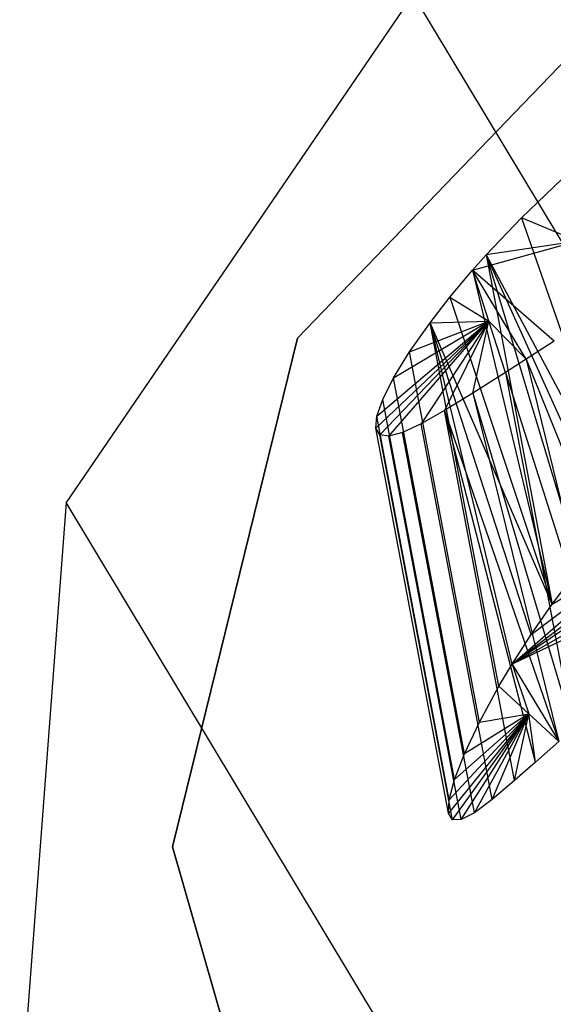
# Model space of a CAD drawing. Extents: x -263 to 235, y 0 to 1231.
# Tile 41 of 78: x 14.05 to 16.74, y 334.68 to 339.64. Entities that reach past the tile are written whole.
import ezdxf

# ---------------------------------------------------------------- set-up
doc = ezdxf.new("R2010")
doc.units = 0
doc.header["$LTSCALE"] = 25.4
doc.layers.get('0').update_dxf_attribs({"color": 13, "linetype": 'CONTINUOUS'})

# ---------------------------------------------------------------- blocks, each defined once
blk = doc.blocks.new('MONO-II-7705_STL_1')
at = {"color": 0}
for p, q in [((292.779, 368.5531, 31.2238), (294.5115, 370.3537, 31.2238)), ((294.5115, 370.3537, 27.2238), (292.779, 368.5531, 27.2238)), ((292.779, 368.5531, 31.2238), (294.5115, 370.3537, 31.2238)), ((294.5115, 370.3537, 27.2238), (292.779, 368.5531, 27.2238)), ((293.3623, 370.2875, 32.9663), (291.6129, 367.7246, 32.8341)), ((293.3623, 370.2875, 32.9663), (291.6129, 367.7246, 32.8341)), ((337.3245, 297.177, 868.623), (293.3623, 370.2875, 32.9663)), ((337.3245, 297.177, 868.623), (293.3623, 370.2875, 32.9663)), ((293.9096, 369.161, 69.9997), (294.1103, 369.3537, 69.7093)), ((293.9096, 369.161, 69.9997), (294.1103, 369.3537, 69.7093)), ((293.7319, 368.9739, 70.3079), (293.9096, 369.161, 69.9997)), ((293.7319, 368.9739, 70.3079), (293.9096, 369.161, 69.9997)), ((293.9096, 369.161, 69.9997), (294.4294, 367.665, 69.5447)), ((293.9096, 369.161, 69.9997), (294.4294, 367.665, 69.5447)), ((294.1914, 369.043, 72.6323), (293.9096, 369.161, 69.9997)), ((294.1914, 369.043, 72.6323), (293.9096, 369.161, 69.9997)), ((293.6628, 368.8961, 70.4452), (294.1914, 369.043, 72.6323)), ((293.6628, 368.8961, 70.4452), (294.1914, 369.043, 72.6323)), ((294.1914, 369.043, 72.6323), (293.7319, 368.9739, 70.3079)), ((294.1914, 369.043, 72.6323), (293.7319, 368.9739, 70.3079)), ((293.6628, 368.8961, 70.4452), (293.7319, 368.9739, 70.3079)), ((293.6628, 368.8961, 70.4452), (293.7319, 368.9739, 70.3079)), ((294.3586, 367.5842, 69.6436), (293.7319, 368.9739, 70.3079)), ((293.7319, 368.9739, 70.3079), (294.4294, 367.665, 69.5447)), ((293.7319, 368.9739, 70.3079), (294.0648, 367.2119, 70.1362)), ((293.7319, 368.9739, 70.3079), (294.0648, 367.2119, 70.1362)), ((293.7319, 368.9739, 70.3079), (294.2047, 367.3973, 69.8825)), ((293.7319, 368.9739, 70.3079), (294.2047, 367.3973, 69.8825)), ((294.3586, 367.5842, 69.6436), (293.7319, 368.9739, 70.3079)), ((293.7319, 368.9739, 70.3079), (294.4294, 367.665, 69.5447)), ((293.5486, 368.7599, 70.7022), (293.6628, 368.8961, 70.4452)), ((293.5486, 368.7599, 70.7022), (293.6628, 368.8961, 70.4452)), ((293.6628, 368.8961, 70.4452), (294.0648, 367.2119, 70.1362)), ((293.6628, 368.8961, 70.4452), (294.0648, 367.2119, 70.1362)), ((293.7454, 368.6385, 72.9146), (293.6628, 368.8961, 70.4452)), ((293.9327, 368.4474, 75.5747), (293.6628, 368.8961, 70.4452)), ((293.7454, 368.6385, 72.9146), (293.6628, 368.8961, 70.4452)), ((293.9327, 368.4474, 75.5747), (293.6628, 368.8961, 70.4452)), ((294.0747, 368.5378, 75.808), (293.6628, 368.8961, 70.4452)), ((294.0747, 368.5378, 75.808), (293.6628, 368.8961, 70.4452)), ((293.4488, 368.6314, 70.9688), (293.5486, 368.7599, 70.7022)), ((293.4488, 368.6314, 70.9688), (293.5486, 368.7599, 70.7022)), ((293.5486, 368.7599, 70.7022), (294.0648, 367.2119, 70.1362)), ((293.5486, 368.7599, 70.7022), (294.0648, 367.2119, 70.1362)), ((293.5486, 368.7599, 70.7022), (293.7454, 368.6385, 72.9146)), ((293.5486, 368.7599, 70.7022), (293.7454, 368.6385, 72.9146)), ((293.1746, 368.1, 72.7988), (293.7454, 368.6385, 72.9146)), ((293.1746, 368.1, 72.7988), (293.7454, 368.6385, 72.9146)), ((293.1795, 368.1593, 72.4212), (293.7454, 368.6385, 72.9146)), ((293.1795, 368.1593, 72.4212), (293.7454, 368.6385, 72.9146)), ((293.7454, 368.6385, 72.9146), (293.1946, 368.0665, 73.1812)), ((293.7454, 368.6385, 72.9146), (293.1946, 368.0665, 73.1812)), ((293.2397, 368.0595, 73.5632), (293.7454, 368.6385, 72.9146)), ((293.2397, 368.0595, 73.5632), (293.7454, 368.6385, 72.9146)), ((293.2642, 368.3525, 71.6783), (293.7454, 368.6385, 72.9146)), ((293.2642, 368.3525, 71.6783), (293.7454, 368.6385, 72.9146)), ((293.3449, 368.4837, 71.3153), (293.7454, 368.6385, 72.9146)), ((293.3449, 368.4837, 71.3153), (293.7454, 368.6385, 72.9146)), ((293.3449, 368.4837, 71.3153), (293.4488, 368.6314, 70.9688)), ((293.3449, 368.4837, 71.3153), (293.4488, 368.6314, 70.9688)), ((293.7454, 368.6385, 72.9146), (293.4033, 368.122, 74.3157)), ((293.7454, 368.6385, 72.9146), (293.4033, 368.122, 74.3157)), ((293.4488, 368.6314, 70.9688), (293.7454, 368.6385, 72.9146)), ((293.4488, 368.6314, 70.9688), (293.7454, 368.6385, 72.9146)), ((294.0648, 367.2119, 70.1362), (293.4488, 368.6314, 70.9688)), ((294.0648, 367.2119, 70.1362), (293.4488, 368.6314, 70.9688)), ((293.9581, 367.0583, 70.362), (293.4488, 368.6314, 70.9688)), ((293.8625, 366.9094, 70.5978), (293.4488, 368.6314, 70.9688)), ((293.9581, 367.0583, 70.362), (293.4488, 368.6314, 70.9688)), ((293.8625, 366.9094, 70.5978), (293.4488, 368.6314, 70.9688)), ((293.7954, 366.797, 70.7901), (293.4488, 368.6314, 70.9688)), ((293.7954, 366.797, 70.7901), (293.4488, 368.6314, 70.9688)), ((293.7454, 368.6385, 72.9146), (293.521, 368.1883, 74.6811)), ((293.7454, 368.6385, 72.9146), (293.521, 368.1883, 74.6811)), ((293.6634, 368.2757, 75.0395), (293.7454, 368.6385, 72.9146)), ((293.6634, 368.2757, 75.0395), (293.7454, 368.6385, 72.9146)), ((293.8282, 368.3805, 75.3839), (293.7454, 368.6385, 72.9146)), ((293.8282, 368.3805, 75.3839), (293.7454, 368.6385, 72.9146)), ((293.9327, 368.4474, 75.5747), (293.7454, 368.6385, 72.9146)), ((293.9327, 368.4474, 75.5747), (293.7454, 368.6385, 72.9146)), ((292.1484, 365.9867, 31.2238), (292.779, 368.5531, 31.2238)), ((292.779, 368.5531, 27.2238), (292.1484, 365.9867, 27.2238)), ((292.1484, 365.9867, 31.2238), (292.779, 368.5531, 31.2238)), ((292.779, 368.5531, 27.2238), (292.1484, 365.9867, 27.2238)), ((292.779, 368.5531, 31.2238), (292.779, 368.5531, 27.2238)), ((292.779, 368.5531, 31.2238), (292.779, 368.5531, 27.2238)), ((294.0747, 368.5378, 75.808), (293.9327, 368.4474, 75.5747)), ((294.0747, 368.5378, 75.808), (293.9327, 368.4474, 75.5747)), ((293.2642, 368.3525, 71.6783), (293.3449, 368.4837, 71.3153)), ((293.2642, 368.3525, 71.6783), (293.3449, 368.4837, 71.3153)), ((293.6974, 366.6162, 71.1345), (293.3449, 368.4837, 71.3153)), ((293.6974, 366.6162, 71.1345), (293.3449, 368.4837, 71.3153)), ((293.9327, 368.4474, 75.5747), (293.8282, 368.3805, 75.3839)), ((293.9327, 368.4474, 75.5747), (293.8282, 368.3805, 75.3839)), ((293.9327, 368.4474, 75.5747), (294.5527, 366.9083, 75.8628)), ((293.9327, 368.4474, 75.5747), (294.5527, 366.9083, 75.8628)), ((293.9327, 368.4474, 75.5747), (294.3495, 366.7389, 75.544)), ((293.9327, 368.4474, 75.5747), (294.3495, 366.7389, 75.544)), ((293.8282, 368.3805, 75.3839), (293.6634, 368.2757, 75.0395)), ((293.8282, 368.3805, 75.3839), (293.6634, 368.2757, 75.0395)), ((293.8282, 368.3805, 75.3839), (294.3495, 366.7389, 75.544)), ((293.8282, 368.3805, 75.3839), (294.3495, 366.7389, 75.544)), ((293.8282, 368.3805, 75.3839), (294.1681, 366.5816, 75.2086)), ((293.8282, 368.3805, 75.3839), (294.1681, 366.5816, 75.2086)), ((293.2094, 368.2441, 72.0461), (293.2642, 368.3525, 71.6783)), ((293.2094, 368.2441, 72.0461), (293.2642, 368.3525, 71.6783)), ((293.6225, 366.4565, 71.4936), (293.2642, 368.3525, 71.6783)), ((293.6225, 366.4565, 71.4936), (293.2642, 368.3525, 71.6783)), ((293.6634, 368.2757, 75.0395), (293.521, 368.1883, 74.6811)), ((293.6634, 368.2757, 75.0395), (293.521, 368.1883, 74.6811)), ((293.6634, 368.2757, 75.0395), (294.1681, 366.5816, 75.2086)), ((293.6634, 368.2757, 75.0395), (294.1681, 366.5816, 75.2086)), ((293.6634, 368.2757, 75.0395), (294.0973, 366.519, 75.0604)), ((293.6634, 368.2757, 75.0395), (294.0973, 366.519, 75.0604)), ((293.1795, 368.1593, 72.4212), (293.2094, 368.2441, 72.0461)), ((293.1795, 368.1593, 72.4212), (293.2094, 368.2441, 72.0461)), ((293.5722, 366.326, 71.8566), (293.2094, 368.2441, 72.0461)), ((293.5722, 366.326, 71.8566), (293.2094, 368.2441, 72.0461)), ((293.521, 368.1883, 74.6811), (293.4033, 368.122, 74.3157)), ((293.521, 368.1883, 74.6811), (293.4033, 368.122, 74.3157)), ((293.521, 368.1883, 74.6811), (294.0973, 366.519, 75.0604)), ((293.8738, 366.321, 74.4992), (293.521, 368.1883, 74.6811)), ((293.8738, 366.321, 74.4992), (293.521, 368.1883, 74.6811)), ((293.9794, 366.4142, 74.7855), (293.521, 368.1883, 74.6811)), ((293.9794, 366.4142, 74.7855), (293.521, 368.1883, 74.6811)), ((293.521, 368.1883, 74.6811), (294.0973, 366.519, 75.0604)), ((293.1746, 368.1, 72.7988), (293.1795, 368.1593, 72.4212)), ((293.1746, 368.1, 72.7988), (293.1795, 368.1593, 72.4212)), ((293.5451, 366.2241, 72.2327), (293.1795, 368.1593, 72.4212)), ((293.5451, 366.2241, 72.2327), (293.1795, 368.1593, 72.4212)), ((293.5418, 366.1564, 72.61), (293.1746, 368.1, 72.7988)), ((293.5418, 366.1564, 72.61), (293.1746, 368.1, 72.7988)), ((293.1946, 368.0665, 73.1812), (293.1746, 368.1, 72.7988)), ((293.1946, 368.0665, 73.1812), (293.1746, 368.1, 72.7988)), ((293.309, 368.0783, 73.9407), (293.2397, 368.0595, 73.5632)), ((293.309, 368.0783, 73.9407), (293.2397, 368.0595, 73.5632)), ((293.4033, 368.122, 74.3157), (293.309, 368.0783, 73.9407)), ((293.4033, 368.122, 74.3157), (293.309, 368.0783, 73.9407)), ((293.6716, 366.1593, 73.7537), (293.309, 368.0783, 73.9407)), ((293.6716, 366.1593, 73.7537), (293.309, 368.0783, 73.9407)), ((293.7615, 366.2262, 74.1311), (293.4033, 368.122, 74.3157)), ((293.7615, 366.2262, 74.1311), (293.4033, 368.122, 74.3157)), ((293.5619, 366.1229, 72.9919), (293.1946, 368.0665, 73.1812)), ((293.5619, 366.1229, 72.9919), (293.1946, 368.0665, 73.1812)), ((293.2397, 368.0595, 73.5632), (293.1946, 368.0665, 73.1812)), ((293.2397, 368.0595, 73.5632), (293.1946, 368.0665, 73.1812)), ((293.6056, 366.1244, 73.3765), (293.2397, 368.0595, 73.5632)), ((293.6056, 366.1244, 73.3765), (293.2397, 368.0595, 73.5632)), ((291.6129, 367.7246, 32.8341), (291.3785, 364.6384, 32.5765)), ((291.6129, 367.7246, 32.8341), (291.3785, 364.6384, 32.5765)), ((335.5751, 294.6141, 868.4908), (291.6129, 367.7246, 32.8341)), ((335.5751, 294.6141, 868.4908), (291.6129, 367.7246, 32.8341)), ((293.8625, 366.9094, 70.5978), (294.5094, 367.4735, 71.4925)), ((293.8625, 366.9094, 70.5978), (294.5094, 367.4735, 71.4925)), ((293.9581, 367.0583, 70.362), (294.5094, 367.4735, 71.4925)), ((293.9581, 367.0583, 70.362), (294.5094, 367.4735, 71.4925)), ((294.0648, 367.2119, 70.1362), (294.5094, 367.4735, 71.4925)), ((294.0648, 367.2119, 70.1362), (294.5094, 367.4735, 71.4925)), ((294.0648, 367.2119, 70.1362), (294.2047, 367.3973, 69.8825)), ((294.0648, 367.2119, 70.1362), (294.2047, 367.3973, 69.8825)), ((294.4213, 367.3307, 71.9103), (293.8625, 366.9094, 70.5978)), ((294.4213, 367.3307, 71.9103), (293.8625, 366.9094, 70.5978)), ((294.3895, 367.2645, 72.1575), (293.8625, 366.9094, 70.5978)), ((294.3895, 367.2645, 72.1575), (293.8625, 366.9094, 70.5978)), ((294.3687, 367.1954, 72.4991), (293.8625, 366.9094, 70.5978)), ((294.3687, 367.1954, 72.4991), (293.8625, 366.9094, 70.5978)), ((293.9581, 367.0583, 70.362), (294.0648, 367.2119, 70.1362)), ((293.9581, 367.0583, 70.362), (294.0648, 367.2119, 70.1362)), ((294.3739, 367.1517, 72.8466), (293.8625, 366.9094, 70.5978)), ((294.3739, 367.1517, 72.8466), (293.8625, 366.9094, 70.5978)), ((293.8625, 366.9094, 70.5978), (293.9581, 367.0583, 70.362)), ((293.8625, 366.9094, 70.5978), (293.9581, 367.0583, 70.362)), ((293.7954, 366.797, 70.7901), (293.8625, 366.9094, 70.5978)), ((293.7954, 366.797, 70.7901), (293.8625, 366.9094, 70.5978)), ((293.8625, 366.9094, 70.5978), (293.9461, 366.6581, 72.9253)), ((293.8625, 366.9094, 70.5978), (293.9461, 366.6581, 72.9253)), ((293.8625, 366.9094, 70.5978), (294.0973, 366.519, 75.0604)), ((293.8625, 366.9094, 70.5978), (294.0973, 366.519, 75.0604)), ((293.6974, 366.6162, 71.1345), (293.7954, 366.797, 70.7901)), ((293.6974, 366.6162, 71.1345), (293.7954, 366.797, 70.7901)), ((293.7954, 366.797, 70.7901), (293.9461, 366.6581, 72.9253)), ((293.7954, 366.797, 70.7901), (293.9461, 366.6581, 72.9253)), ((293.9461, 366.6581, 72.9253), (293.5418, 366.1564, 72.61)), ((293.9461, 366.6581, 72.9253), (293.5418, 366.1564, 72.61)), ((293.5451, 366.2241, 72.2327), (293.9461, 366.6581, 72.9253)), ((293.5451, 366.2241, 72.2327), (293.9461, 366.6581, 72.9253)), ((293.5619, 366.1229, 72.9919), (293.9461, 366.6581, 72.9253)), ((293.5619, 366.1229, 72.9919), (293.9461, 366.6581, 72.9253)), ((293.5722, 366.326, 71.8566), (293.9461, 366.6581, 72.9253)), ((293.5722, 366.326, 71.8566), (293.9461, 366.6581, 72.9253)), ((293.6056, 366.1244, 73.3765), (293.9461, 366.6581, 72.9253)), ((293.6056, 366.1244, 73.3765), (293.9461, 366.6581, 72.9253)), ((293.9461, 366.6581, 72.9253), (293.6225, 366.4565, 71.4936)), ((293.9461, 366.6581, 72.9253), (293.6225, 366.4565, 71.4936)), ((293.6716, 366.1593, 73.7537), (293.9461, 366.6581, 72.9253)), ((293.6716, 366.1593, 73.7537), (293.9461, 366.6581, 72.9253)), ((293.6974, 366.6162, 71.1345), (293.9461, 366.6581, 72.9253)), ((293.6974, 366.6162, 71.1345), (293.9461, 366.6581, 72.9253)), ((293.7615, 366.2262, 74.1311), (293.9461, 366.6581, 72.9253)), ((293.7615, 366.2262, 74.1311), (293.9461, 366.6581, 72.9253)), ((293.8738, 366.321, 74.4992), (293.9461, 366.6581, 72.9253)), ((293.8738, 366.321, 74.4992), (293.9461, 366.6581, 72.9253)), ((293.9461, 366.6581, 72.9253), (294.0973, 366.519, 75.0604)), ((293.9794, 366.4142, 74.7855), (293.9461, 366.6581, 72.9253)), ((293.9794, 366.4142, 74.7855), (293.9461, 366.6581, 72.9253)), ((293.9461, 366.6581, 72.9253), (294.0973, 366.519, 75.0604)), ((293.6225, 366.4565, 71.4936), (293.6974, 366.6162, 71.1345)), ((293.6225, 366.4565, 71.4936), (293.6974, 366.6162, 71.1345)), ((294.0973, 366.519, 75.0604), (293.9794, 366.4142, 74.7855)), ((294.0973, 366.519, 75.0604), (293.9794, 366.4142, 74.7855)), ((293.5722, 366.326, 71.8566), (293.6225, 366.4565, 71.4936)), ((293.5722, 366.326, 71.8566), (293.6225, 366.4565, 71.4936)), ((293.9794, 366.4142, 74.7855), (293.8738, 366.321, 74.4992)), ((293.9794, 366.4142, 74.7855), (293.8738, 366.321, 74.4992)), ((293.5451, 366.2241, 72.2327), (293.5722, 366.326, 71.8566)), ((293.5451, 366.2241, 72.2327), (293.5722, 366.326, 71.8566)), ((293.8738, 366.321, 74.4992), (293.7615, 366.2262, 74.1311)), ((293.8738, 366.321, 74.4992), (293.7615, 366.2262, 74.1311)), ((293.5418, 366.1564, 72.61), (293.5451, 366.2241, 72.2327)), ((293.5418, 366.1564, 72.61), (293.5451, 366.2241, 72.2327)), ((293.7615, 366.2262, 74.1311), (293.6716, 366.1593, 73.7537)), ((293.7615, 366.2262, 74.1311), (293.6716, 366.1593, 73.7537)), ((293.5619, 366.1229, 72.9919), (293.5418, 366.1564, 72.61)), ((293.5619, 366.1229, 72.9919), (293.5418, 366.1564, 72.61)), ((293.6716, 366.1593, 73.7537), (293.6056, 366.1244, 73.3765)), ((293.6716, 366.1593, 73.7537), (293.6056, 366.1244, 73.3765)), ((293.6056, 366.1244, 73.3765), (293.5619, 366.1229, 72.9919)), ((293.6056, 366.1244, 73.3765), (293.5619, 366.1229, 72.9919)), ((292.9252, 363.297, 31.2238), (292.1484, 365.9867, 31.2238)), ((292.1484, 365.9867, 27.2238), (292.9252, 363.297, 27.2238)), ((292.1484, 365.9867, 31.2238), (292.1484, 365.9867, 27.2238)), ((292.9252, 363.297, 31.2238), (292.1484, 365.9867, 31.2238)), ((292.1484, 365.9867, 27.2238), (292.9252, 363.297, 27.2238)), ((292.1484, 365.9867, 31.2238), (292.1484, 365.9867, 27.2238))]:
    blk.add_line(p, q, dxfattribs=at)

msp = doc.modelspace()

# ---------------------------------------------------------------- block references
at = {"color": 25}
msp.add_blockref('MONO-II-7705_STL_1', (-277.3313, -30.5158, -27.2238), dxfattribs=at)

doc.saveas('drawing.dxf')
